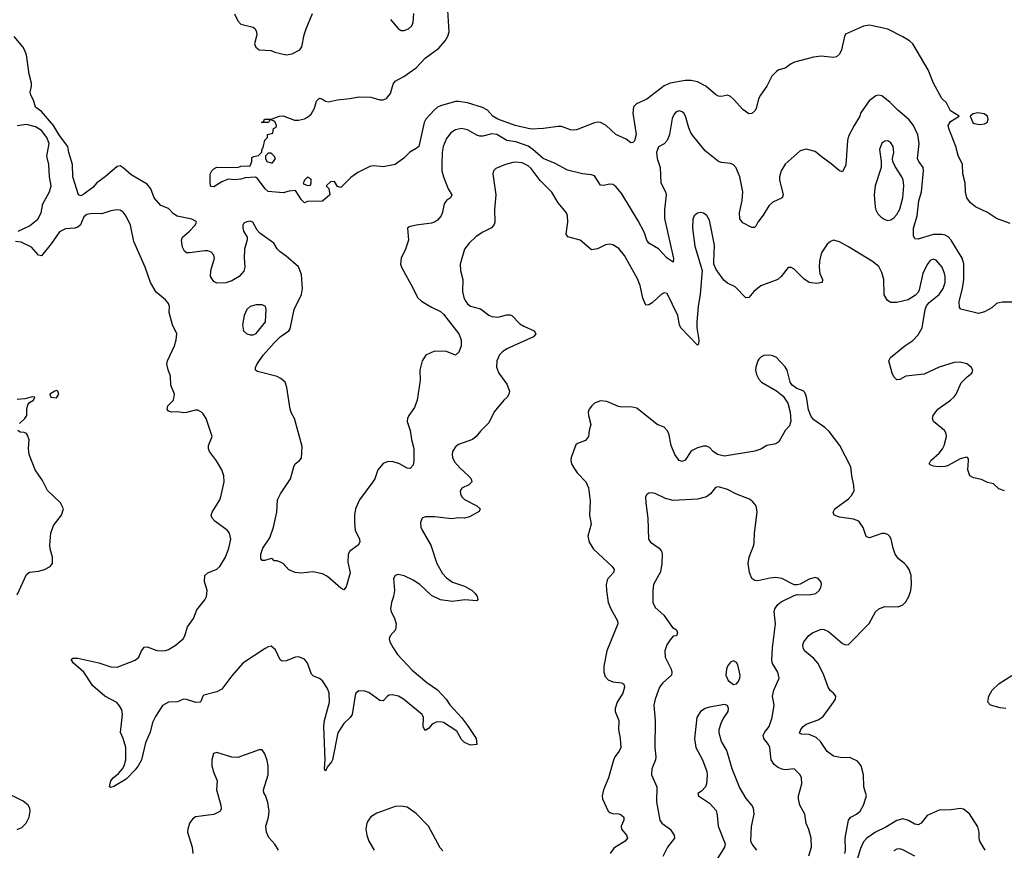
# Model space of a CAD drawing. Header units: inches. Extents: x 2134017 to 2292458, y 756222 to 916513.
# Tile 198 of 256: x 2182286 to 2188801, y 853650 to 859150. Entities that reach past the tile are written whole.
import ezdxf

# ---------------------------------------------------------------- set-up
doc = ezdxf.new("R2010")
doc.units = ezdxf.units.IN
doc.header["$MEASUREMENT"] = 0
doc.layers.add('C1885', color=7, linetype='Continuous')

msp = doc.modelspace()

# ---------------------------------------------------------------- linework, layer by layer
at = {"layer": 'C1885', "color": 5}
for points, elevation in [([(2188839.6, 857799.6), (2188750, 857834.2), (2188690, 857873.5), (2188610.7, 857910.7), (2188577.2, 857937.2), (2188553.3, 857970), (2188543.6, 858010), (2188542, 858070), (2188525.6, 858130), (2188523.6, 858190), (2188495.1, 858250), (2188481.1, 858310), (2188432.9, 858430), (2188428.9, 858450), (2188444.2, 858475.8), (2188502, 858510), (2188445.7, 858545.7), (2188419.5, 858599.5), (2188388.1, 858628.1), (2188331.8, 858730), (2188298.2, 858818.2), (2188196, 858990), (2188173.2, 859010), (2188130, 859036), (2188030, 859086.9), (2187930, 859109.7), (2187910, 859112.4), (2187870, 859107.1), (2187750, 859053.6), (2187742.6, 859037.4), (2187724.2, 858950), (2187710, 858922.4), (2187690, 858903), (2187670, 858898.7), (2187590, 858908), (2187538, 858902), (2187411.7, 858868.3), (2187390, 858858.4), (2187350, 858829.5), (2187310, 858817), (2187293.5, 858806.5), (2187263.6, 858776.4), (2187228.9, 858710), (2187187, 858650), (2187175.1, 858624.9), (2187158.5, 858561.5), (2187150, 858545.2), (2187130, 858529.3), (2187110, 858527.3), (2187070, 858554), (2187010, 858624.5), (2186990, 858642), (2186970, 858649.5), (2186930, 858640.9), (2186910, 858642.9), (2186890, 858654), (2186827, 858710), (2186770, 858738.3), (2186730, 858746.6), (2186690, 858747.1), (2186590, 858728.6), (2186550, 858712.8), (2186435.8, 858624.2), (2186368, 858592), (2186347.9, 858572.1), (2186343.6, 858530), (2186364.2, 858390), (2186353, 858347), (2186344, 858336), (2186330, 858334.5), (2186298.2, 858358.2), (2186230, 858389.6), (2186166.6, 858450), (2186130, 858469.8), (2186110, 858471.6), (2186090, 858467), (2185970, 858421.3), (2185950, 858418), (2185930, 858419.7), (2185870, 858441.5), (2185850, 858442.7), (2185751.5, 858428.5), (2185670, 858423.8), (2185565.1, 858450), (2185449.6, 858490), (2185416.9, 858510), (2185381.3, 858550), (2185347.7, 858567.7), (2185250, 858599.8), (2185190, 858608.6), (2185170, 858607.4), (2185070, 858579.4), (2185050, 858569.8), (2185029, 858551), (2184973.8, 858490), (2184961.6, 858470), (2184926.4, 858310), (2184910, 858296.3), (2184866.7, 858273.3), (2184827.3, 858232.7), (2184770.7, 858190), (2184690, 858176.4), (2184630, 858182.7), (2184602.4, 858177.6), (2184523.1, 858136.9), (2184476.1, 858103.9), (2184410, 858038), (2184390, 858046), (2184370, 858078), (2184343.6, 858076.4), (2184314, 858050), (2184331.6, 858031.6), (2184338, 857990), (2184290, 857948.7), (2184190, 857946), (2184170, 857938), (2184150, 857958), (2184110, 858018), (2184070, 858015.3), (2184030, 858004), (2183930, 858012.7), (2183910, 858029.5), (2183858.9, 858098.9), (2183846.6, 858106.6), (2183777.3, 858102.7), (2183750, 858094), (2183710, 858089.7), (2183666.4, 858093.6), (2183623.5, 858076.5), (2183570, 858044), (2183550, 858046), (2183546, 858070), (2183547.3, 858127.3), (2183558, 858150), (2183570, 858162), (2183590, 858174), (2183730, 858171.3), (2183750, 858178.8), (2183810, 858182), (2183822, 858210), (2183823.1, 858236.9), (2183835.3, 858244.7), (2183866, 858250), (2183888, 858272), (2183888, 858288), (2183897.2, 858302.8), (2183908.7, 858351.3), (2183926, 858370), (2183926, 858390), (2183962, 858398), (2183966, 858430), (2183982, 858438), (2183986, 858450), (2183974.6, 858474.6), (2183950, 858486), (2183938, 858482), (2183932, 858468), (2183886, 858470), (2183902, 858478), (2183906, 858490), (2183950, 858491.3), (2184006, 858510), (2184030, 858512.7), (2184104.4, 858484.4), (2184130, 858483.8), (2184170, 858493.7), (2184190, 858503.8), (2184214.8, 858525.2), (2184236.6, 858563.4), (2184250, 858610.8), (2184270, 858630.7), (2184290, 858624), (2184310.3, 858610.3), (2184330, 858605.3), (2184390, 858619), (2184470, 858626.9), (2184530, 858638.5), (2184610, 858636.1), (2184670, 858619.2), (2184690, 858619.7), (2184712.3, 858627.7), (2184738.8, 858661.2), (2184757, 858723), (2184770, 858741.6), (2184826.8, 858773.2), (2184910, 858830.3), (2184970, 858894.9), (2185059, 858961), (2185101.5, 859010), (2185119.1, 859040.9), (2185128.2, 859070), (2185119.7, 859210)], 240), ([(2183707.7, 859187.7), (2183730, 859141), (2183750, 859120.7), (2183830, 859100.5), (2183844, 859090), (2183853, 859070), (2183854.9, 859050), (2183840.4, 858990), (2183847.7, 858967.7), (2183870, 858950.6), (2183950, 858944.9), (2183974.6, 858934.6), (2184050, 858917.1), (2184090, 858923.1), (2184140.7, 858950), (2184154, 858970), (2184168.4, 859048.4), (2184181.2, 859090), (2184223.5, 859190)], 260), ([(2184740.5, 859150), (2184790, 859090.7), (2184810, 859078), (2184830, 859078.4), (2184859.3, 859090), (2184880.7, 859110), (2184890, 859132), (2184894.3, 859190)], 260), ([(2188850, 857279.1), (2188790, 857279.7), (2188764.8, 857275.2), (2188750, 857269.5), (2188717.7, 857242.3), (2188670, 857214.5), (2188630, 857204.5), (2188514, 857234), (2188503.5, 857243.5), (2188503.1, 857283.1), (2188524.7, 857370), (2188532.9, 857430), (2188533, 857533), (2188522, 857570), (2188448.8, 857690), (2188430, 857712.9), (2188410, 857723.2), (2188387.3, 857727.3), (2188330, 857728.1), (2188230, 857697.4), (2188210, 857698), (2188199.3, 857719.3), (2188199.4, 857770), (2188224.7, 857850), (2188235.4, 857950), (2188253.4, 858010), (2188266, 858150), (2188263.1, 858170), (2188235.1, 858210), (2188226.4, 858230), (2188237.4, 858330), (2188228.2, 858388.2), (2188200.4, 858450), (2188170, 858489.7), (2188097.4, 858550), (2188044, 858604), (2187990, 858645.1), (2187970, 858649.6), (2187950, 858646.6), (2187907.3, 858612.7), (2187850.3, 858530), (2187845.3, 858510), (2187806.7, 858450), (2187770, 858379.3), (2187762.7, 858350), (2187751.5, 858188.5), (2187730, 858142), (2187710, 858149.2), (2187656.3, 858196.3), (2187590, 858243), (2187550, 858277.6), (2187490, 858292), (2187450, 858280.9), (2187350, 858192.3), (2187324.9, 858150), (2187314.3, 858110), (2187314.3, 858090), (2187337.1, 857990), (2187330.8, 857970), (2187270, 857940.5), (2187242, 857918), (2187204.9, 857855.1), (2187170.7, 857810), (2187158, 857782), (2187147.1, 857772.9), (2187130, 857774.5), (2187070, 857805.1), (2187051.5, 857831.5), (2187049.7, 857870), (2187066.5, 857953.5), (2187071.5, 858010), (2187052, 858110), (2187027.7, 858167.7), (2187010, 858188.2), (2186990, 858198.3), (2186930, 858203.5), (2186910, 858209.7), (2186821.6, 858281.6), (2186730, 858396.9), (2186713, 858433), (2186691.6, 858511.6), (2186681, 858530), (2186670, 858539.8), (2186650, 858545.6), (2186630, 858538.7), (2186616.3, 858523.7), (2186603.8, 858496.2), (2186586.4, 858390), (2186570.8, 858349.2), (2186550, 858327.1), (2186512.4, 858307.6), (2186500.6, 858270), (2186504.8, 858230), (2186523.8, 858170), (2186529.4, 858070), (2186559.7, 858010), (2186564.2, 857990), (2186552.6, 857890), (2186553.3, 857833.3), (2186611.7, 857568.3), (2186610, 857545.2), (2186570, 857569.8), (2186511.9, 857631.9), (2186449, 857669), (2186436.1, 857690), (2186419.4, 857739.4), (2186377.8, 857817.8), (2186270, 857996.9), (2186230, 858045.1), (2186210, 858058.4), (2186190, 858061.3), (2186150, 858051.8), (2186130, 858053.2), (2186090, 858115.1), (2186070, 858122.9), (2186010, 858129.6), (2185910, 858153.3), (2185830, 858198.5), (2185750, 858230.7), (2185681.8, 858290), (2185650, 858311.9), (2185570, 858341.4), (2185510, 858349.1), (2185443, 858390), (2185410, 858395), (2185350, 858379.1), (2185330, 858378.6), (2185310, 858385.5), (2185250, 858420.2), (2185210, 858428.2), (2185170, 858421.2), (2185139.6, 858400.4), (2185110, 858363.5), (2185088.9, 858311.1), (2185081.7, 858270), (2185078.2, 858190), (2185080.2, 858150), (2185089.3, 858109.3), (2185122, 858030), (2185146, 857990), (2185136.3, 857970), (2185110, 857951.8), (2185094, 857930), (2185084.2, 857875.8), (2185074.9, 857850), (2185050, 857822.9), (2185030.7, 857810), (2185010, 857803.5), (2184910.4, 857789.6), (2184862.8, 857777.2), (2184851.1, 857768.9), (2184858.4, 857690), (2184839.6, 857630), (2184810.2, 857570), (2184806.2, 857530), (2184811.6, 857510), (2184890.4, 857370), (2184918, 857310), (2184945.5, 857285.5), (2185010, 857245.7), (2185070, 857218), (2185090, 857200.4), (2185191.8, 857070), (2185208.2, 857030), (2185207.7, 856990), (2185191.7, 856948.3), (2185170, 856929.5), (2185110, 856952), (2185030, 856955.8), (2184972.3, 856927.7), (2184948.3, 856891.7), (2184934.4, 856830), (2184936.2, 856763.8), (2184916.3, 856630), (2184897.7, 856582.3), (2184861.8, 856530), (2184852.6, 856510), (2184850.2, 856490), (2184868.9, 856430), (2184878.3, 856370), (2184894.3, 856310), (2184895, 856230), (2184890, 856200.9), (2184870, 856177.6), (2184850, 856179.7), (2184798.4, 856210), (2184750, 856224.8), (2184718.2, 856221.8), (2184690, 856210.9), (2184656.1, 856170), (2184635.2, 856110), (2184623.6, 856090), (2184534.9, 855970), (2184507.9, 855910), (2184501.3, 855870), (2184501.5, 855821.5), (2184506.4, 855770), (2184535.5, 855710), (2184537.3, 855690), (2184524.9, 855670), (2184470, 855631.8), (2184459, 855610), (2184457.4, 855557.4), (2184473.4, 855486.6), (2184446.4, 855393.6), (2184430, 855375.3), (2184410, 855385.2), (2184322, 855462), (2184290, 855480.5), (2184226.2, 855493.8), (2184150, 855485.2), (2184108.9, 855488.9), (2184067.3, 855507.3), (2184030, 855548), (2184016.4, 855556.4), (2183990, 855566), (2183970, 855566), (2183959, 855579), (2183950, 855582), (2183908.7, 855568.7), (2183890, 855568), (2183882.7, 855582.7), (2183881.2, 855610), (2183894.5, 855650), (2183941.1, 855718.9), (2183966.3, 855790), (2183987.3, 855890), (2183992.7, 855970), (2184011.6, 856010), (2184077.4, 856110), (2184099.6, 856190), (2184109.6, 856210), (2184137.2, 856230), (2184150, 856246), (2184155.6, 856324.4), (2184104.4, 856510), (2184084.4, 856544.4), (2184076, 856570), (2184053.5, 856713.5), (2184042.3, 856750), (2184015, 856775), (2183990, 856787.1), (2183860.5, 856820.5), (2183846.6, 856830), (2183847.3, 856847.3), (2183856.3, 856870), (2183898.4, 856930), (2183970, 857011), (2184010, 857049.3), (2184066.9, 857090), (2184076.2, 857103.8), (2184101.8, 857230), (2184150, 857330.6), (2184157.5, 857370), (2184150, 857462.7), (2184130, 857514), (2184050, 857584.5), (2184010, 857612.7), (2183990, 857633.2), (2183967.3, 857670), (2183875.2, 857735.2), (2183856.3, 857756.3), (2183829.6, 857809.6), (2183810, 857815.4), (2183790, 857812.3), (2183770, 857801.6), (2183763.2, 857790), (2183761.6, 857770), (2183767.5, 857750), (2183790.3, 857710), (2183791.6, 857691.6), (2183773.4, 857630), (2183770.3, 857570.3), (2183776.5, 857510), (2183770, 857484.5), (2183739.3, 857450), (2183690, 857419.7), (2183650, 857408), (2183590, 857406), (2183570, 857415.3), (2183548, 857450), (2183549.7, 857490), (2183574.7, 857570), (2183569.7, 857590), (2183553.6, 857610), (2183530, 857618.2), (2183510, 857618.4), (2183410, 857605.1), (2183390, 857606.3), (2183376.6, 857616.6), (2183363.1, 857643.1), (2183356.9, 857690), (2183362.4, 857710), (2183409.7, 857750), (2183446.6, 857790), (2183457, 857810), (2183454, 857814), (2183424, 857830), (2183327.9, 857847.9), (2183303.4, 857863.4), (2183270, 857899.7), (2183219.8, 857919.8), (2183176, 857970), (2183152.8, 858030), (2183130, 858061.7), (2183023.2, 858123.2), (2182970, 858169.8), (2182950, 858181.5), (2182930, 858178.5), (2182852.6, 858110), (2182795.6, 858070), (2182770, 858039.6), (2182710, 857994.5), (2182690, 857984.5), (2182675.3, 857990), (2182638.4, 858110), (2182635.4, 858190), (2182610.7, 858270), (2182604, 858310), (2182550, 858383.9), (2182509.9, 858450), (2182430, 858542.5), (2182389.9, 858569.9), (2182377.2, 858617.2), (2182359.3, 858650), (2182354.8, 858670), (2182364.5, 858710), (2182363.4, 858730), (2182348.3, 858788.3), (2182330, 858916.9), (2182318.5, 858950), (2182305.9, 858970), (2182250, 859037.4)], 260), ([(2182275.6, 857750), (2182350, 857783.8), (2182405.8, 857830), (2182428.7, 857870), (2182438.6, 857930), (2182483.9, 858010), (2182495.3, 858050), (2182482.9, 858110), (2182479, 858190), (2182465.5, 858245.5), (2182481.6, 858330), (2182466.2, 858370), (2182430, 858415.6), (2182390, 858439.2), (2182330, 858456.5), (2182270, 858446.5)], 280), ([(2188802, 856030), (2188764.4, 856044.4), (2188730, 856076.2), (2188690, 856086.3), (2188650, 856104.2), (2188597.1, 856117.1), (2188572.7, 856130), (2188560.5, 856170), (2188563.7, 856230), (2188563.1, 856243.1), (2188558, 856250), (2188550, 856252), (2188510, 856241.1), (2188430, 856197.7), (2188410, 856191.4), (2188370, 856189), (2188333.2, 856193.2), (2188310, 856202), (2188304.7, 856210), (2188315.8, 856230), (2188370, 856279.7), (2188392.6, 856307.4), (2188402.9, 856330), (2188418.2, 856390), (2188416.4, 856410), (2188405.1, 856430), (2188332.3, 856490), (2188327, 856510), (2188329.6, 856530), (2188360.7, 856570), (2188445.6, 856630), (2188470, 856652.4), (2188483.5, 856670), (2188514.8, 856745.2), (2188554.2, 856785.8), (2188585.2, 856810), (2188592.7, 856830), (2188581.2, 856850), (2188553.2, 856870), (2188536.1, 856876.1), (2188510, 856881.6), (2188470, 856879.7), (2188370, 856849.5), (2188270, 856802.4), (2188150, 856789.7), (2188110, 856768), (2188090, 856764.2), (2188070, 856784.5), (2188058.3, 856810), (2188037, 856890), (2188047.3, 856912.7), (2188142.4, 856990), (2188194.7, 857025.3), (2188230, 857063.6), (2188256.5, 857110), (2188277, 857230), (2188285.9, 857254.1), (2188303.7, 857276.3), (2188370, 857330.2), (2188396.8, 857370), (2188409.1, 857410), (2188409.9, 857449.9), (2188405, 857470), (2188388.8, 857510), (2188350, 857556.9), (2188330, 857564), (2188310, 857554.3), (2188290, 857529.6), (2188261.5, 857470), (2188238.1, 857361.9), (2188232.4, 857347.6), (2188214.4, 857325.6), (2188165, 857295), (2188090, 857277.4), (2188050, 857277.6), (2188028, 857290), (2188007.1, 857327.1), (2188002.8, 857430), (2187990, 857475.1), (2187970, 857515.1), (2187930, 857549.4), (2187770, 857646.6), (2187710, 857678.4), (2187670, 857689.4), (2187650, 857680.9), (2187630, 857663.7), (2187594.4, 857610), (2187587, 857590), (2187578, 857550), (2187576.5, 857510), (2187581.3, 857470), (2187598, 857430), (2187596, 857410), (2187558, 857402), (2187510, 857409.7), (2187473.6, 857433.6), (2187410, 857497), (2187390, 857509.4), (2187370.7, 857509.3), (2187325.5, 857450), (2187302, 857430), (2187190, 857386.9), (2187144.4, 857350), (2187110, 857309.4), (2187090, 857307), (2187020.1, 857380.1), (2186970, 857405.1), (2186944.7, 857424.7), (2186895.1, 857495.1), (2186879.8, 857530), (2186878.2, 857550), (2186883.6, 857656.4), (2186850, 857822), (2186833.3, 857853.3), (2186810, 857869.7), (2186790, 857872.1), (2186770, 857868.3), (2186750, 857851.5), (2186740.2, 857830), (2186736.8, 857770), (2186752.7, 857650), (2186801.3, 857490), (2186788.6, 857331.4), (2186775.5, 857250), (2186767.2, 857150), (2186767.5, 857110), (2186780.2, 857030), (2186778.5, 857001.5), (2186770, 856994), (2186659.6, 857110), (2186651.5, 857130), (2186640.8, 857190), (2186570, 857337.6), (2186550, 857342), (2186530, 857331.1), (2186470, 857274.3), (2186450, 857261.6), (2186430, 857259.3), (2186410, 857306), (2186390.6, 857390), (2186374.1, 857434.1), (2186287.8, 857587.8), (2186250, 857633.6), (2186210, 857659.6), (2186190, 857663.6), (2186161.4, 857658.6), (2186110, 857632.3), (2186070, 857626.6), (2185994, 857690), (2185912.3, 857712.3), (2185902.7, 857730), (2185913.7, 857810), (2185910.7, 857850.7), (2185903.1, 857870), (2185850, 857937.4), (2185807.8, 858007.8), (2185730, 858085.4), (2185670, 858163.9), (2185650, 858182.1), (2185610, 858201.7), (2185570, 858206.6), (2185550, 858205), (2185500.5, 858190), (2185436.5, 858163.5), (2185422, 858150), (2185416.4, 858130), (2185436.5, 857990), (2185428.1, 857891.9), (2185430.3, 857810), (2185426.5, 857793.5), (2185408.1, 857771.9), (2185350, 857743.5), (2185306.4, 857713.6), (2185260.3, 857670), (2185228.8, 857630), (2185200.3, 857530), (2185203.1, 857490), (2185217.4, 857430), (2185216.5, 857350), (2185223.9, 857310), (2185233.8, 857290), (2185248.2, 857268.2), (2185270, 857252.7), (2185334.7, 857234.7), (2185390, 857194.2), (2185410, 857184.6), (2185450, 857180.2), (2185510, 857194.4), (2185530, 857194.9), (2185542, 857190), (2185596.2, 857136.2), (2185620.8, 857120.8), (2185690.3, 857090.3), (2185700.7, 857070), (2185686.8, 857050), (2185509.5, 856970.5), (2185479.6, 856950), (2185460.2, 856930), (2185443.9, 856890), (2185440.8, 856850), (2185456.9, 856810), (2185510, 856735.5), (2185526.5, 856690), (2185523.6, 856670), (2185511.6, 856650), (2185488.9, 856630), (2185426.2, 856553.8), (2185390, 856479.5), (2185334.7, 856425.3), (2185307.3, 856390), (2185282.8, 856370), (2185190, 856338), (2185170, 856321.3), (2185150.2, 856290), (2185146.7, 856270), (2185150.2, 856250), (2185162.9, 856222.9), (2185200, 856180), (2185256.4, 856130), (2185272.7, 856110), (2185278, 856090), (2185257.3, 856070), (2185211.7, 856048.3), (2185201.1, 856030), (2185201.7, 856010), (2185212, 855990), (2185230, 855973.4), (2185310.7, 855930), (2185334, 855910), (2185327.3, 855892.7), (2185262, 855858), (2185230, 855848.6), (2185190, 855850.8), (2185145.9, 855845.9), (2185030, 855858.8), (2184970, 855858.7), (2184950, 855849.2), (2184938.4, 855821.6), (2184941.3, 855790), (2184948.7, 855770), (2185006.5, 855670), (2185045.6, 855550), (2185083, 855483), (2185110, 855454.3), (2185150, 855426), (2185230, 855398.8), (2185279.5, 855370), (2185300.3, 855350), (2185313.1, 855330), (2185318, 855310), (2185310, 855300.9), (2185230.5, 855309.5), (2185150, 855297), (2185070, 855308.3), (2185010, 855337.7), (2184933.3, 855410), (2184890, 855438), (2184830, 855467.6), (2184790, 855475.4), (2184770.3, 855469.7), (2184759.5, 855450), (2184767.1, 855370), (2184759.7, 855330), (2184745.6, 855290), (2184739.7, 855250), (2184743.9, 855230), (2184766.7, 855186.7), (2184777.3, 855150), (2184773.4, 855110), (2184736.5, 855070), (2184730.2, 855050), (2184735, 855030), (2184757.4, 854990), (2184787, 854947), (2184883, 854843), (2184980.6, 854760.6), (2185050, 854711.6), (2185107, 854650), (2185133, 854613), (2185208.9, 854530), (2185250, 854475.5), (2185305.5, 854390), (2185310.8, 854350), (2185270, 854346.8), (2185230, 854364.8), (2185210, 854384.7), (2185179.3, 854439.3), (2185090, 854496.8), (2185070, 854501), (2185042, 854498), (2185015.8, 854484.2), (2184990, 854456.9), (2184970, 854443.6), (2184966, 854446), (2184956.4, 854470), (2184958, 854530), (2184949.6, 854550), (2184826.6, 854650), (2184791.6, 854670), (2184750, 854678.9), (2184730, 854676.2), (2184718.8, 854670), (2184690, 854639), (2184670, 854642.7), (2184595.4, 854695.4), (2184570, 854703.1), (2184530, 854705.6), (2184510.3, 854689.7), (2184505.2, 854674.8), (2184485.3, 854550), (2184472.4, 854530), (2184430.2, 854489.8), (2184391.7, 854428.3), (2184355.2, 854250), (2184350, 854235.1), (2184320.3, 854199.7), (2184310, 854174), (2184302, 854190), (2184308.1, 854250), (2184298.3, 854470), (2184303.7, 854510), (2184334.9, 854630), (2184333.3, 854690), (2184322.2, 854722.2), (2184290, 854772.6), (2184270, 854788.3), (2184230, 854802.9), (2184216.6, 854816.6), (2184190, 854889.3), (2184170, 854915.6), (2184130, 854931.3), (2184110, 854929.6), (2184050, 854905.1), (2184023.5, 854903.5), (2184010, 854912.3), (2183977.6, 854977.6), (2183950, 855000.7), (2183930, 854997.6), (2183910, 854986.3), (2183762, 854890), (2183690, 854806.2), (2183622.5, 854717.5), (2183590, 854699.3), (2183503.8, 854676.2), (2183496.9, 854670), (2183485.1, 854634.9), (2183479.1, 854630), (2183450.9, 854629.1), (2183390, 854649.1), (2183370, 854649.8), (2183330, 854634), (2183270, 854630.8), (2183231.3, 854608.7), (2183183.6, 854536.4), (2183164.6, 854495.4), (2183148.6, 854431.4), (2183117.6, 854362.4), (2183090.9, 854250), (2183070, 854209.7), (2183050, 854182.6), (2182990, 854121.1), (2182910, 854072.8), (2182887, 854067), (2182881.2, 854070), (2182881.5, 854081.5), (2182888.1, 854110), (2182903.5, 854130), (2182940.4, 854159.6), (2182967.1, 854190), (2182978.3, 854210), (2182988.4, 854250), (2182987.7, 854330), (2182970, 854389.4), (2182952.6, 854430), (2182965.6, 854550), (2182960.9, 854580.9), (2182947.4, 854607.4), (2182928.2, 854628.2), (2182849.4, 854670), (2182770, 854739.7), (2182709.9, 854829.9), (2182642.7, 854890), (2182626.3, 854913.7), (2182638, 854922), (2182670, 854921.6), (2182810, 854890.3), (2182890, 854865.8), (2182930, 854863.6), (2183050.8, 854909.2), (2183073.6, 854930), (2183090, 854966), (2183110, 854994.8), (2183130, 854996.3), (2183193.8, 854973.8), (2183230, 854970.2), (2183250, 854973.4), (2183270, 854979.7), (2183314.6, 855005.4), (2183367.3, 855050), (2183379.1, 855070), (2183397.4, 855130), (2183436.1, 855183.9), (2183457.2, 855242.8), (2183512, 855308), (2183523.1, 855330), (2183526.3, 855370), (2183508, 855430), (2183510.9, 855469.1), (2183531.8, 855488.2), (2183590, 855511.6), (2183611.3, 855528.7), (2183647.4, 855590), (2183670.8, 855650), (2183682.6, 855710), (2183674.7, 855750), (2183658.4, 855770), (2183577.6, 855830), (2183559.6, 855850), (2183553.3, 855870), (2183559.7, 855890), (2183609.6, 855970), (2183617.6, 855990), (2183638, 856090), (2183637.4, 856130), (2183624.2, 856170), (2183588.6, 856228.6), (2183542, 856290), (2183534.5, 856310), (2183534.5, 856330), (2183560.5, 856390), (2183520.8, 856510), (2183500, 856540), (2183490, 856551.2), (2183463.9, 856563.9), (2183450, 856565.1), (2183390, 856548.5), (2183370, 856547.4), (2183330, 856553.1), (2183290, 856551.1), (2183270, 856558.4), (2183262, 856570), (2183267.2, 856592.8), (2183303.7, 856630), (2183309.4, 856670), (2183287, 856730), (2183283.5, 856790), (2183267.7, 856832.3), (2183260.5, 856870), (2183265.1, 856890), (2183310, 856991.3), (2183322, 857030), (2183325.2, 857070), (2183297, 857130), (2183275.1, 857210), (2183276.3, 857250), (2183269.6, 857270), (2183250, 857295.6), (2183190, 857345.6), (2183151, 857410), (2183115.3, 857510), (2183041.2, 857681.2), (2183019.8, 857790), (2182990, 857849.5), (2182970, 857876.2), (2182950, 857887.6), (2182929.6, 857889.6), (2182890, 857883), (2182830, 857864), (2182766.6, 857866.6), (2182730, 857859.3), (2182710, 857844.2), (2182687.9, 857792.1), (2182670, 857775.3), (2182650.8, 857769.2), (2182590, 857764.2), (2182550, 857746), (2182495.1, 857664.9), (2182430, 857586.9), (2182410, 857591), (2182364.6, 857644.6), (2182296.8, 857676.8), (2182259, 857681)], 280), ([(2187745.7, 853630), (2187749.9, 853650.1), (2187748.9, 853730), (2187770.8, 853849.2), (2187786.6, 853870), (2187822.9, 853890), (2187847.8, 853910), (2187869.6, 853950), (2187889.2, 854010), (2187872, 854070), (2187869.6, 854150), (2187854.5, 854210), (2187830, 854239.5), (2187782.7, 854262.7), (2187715.1, 854264.9), (2187670, 854274.4), (2187630, 854303.8), (2187585, 854370), (2187557.2, 854397.2), (2187510, 854416.6), (2187458.8, 854418.8), (2187445.2, 854425.2), (2187453.6, 854450), (2187469.9, 854470.1), (2187490, 854485.2), (2187570, 854514.7), (2187603.3, 854536.7), (2187671.1, 854630), (2187683.5, 854650), (2187686, 854670), (2187671.8, 854690), (2187649.2, 854709.2), (2187635.8, 854730), (2187607.4, 854810), (2187570, 854886.9), (2187540, 854920), (2187479.5, 854970), (2187469.4, 854990), (2187467, 855010), (2187475.1, 855030), (2187508.5, 855071.5), (2187532.7, 855090), (2187590, 855114), (2187610, 855112.2), (2187638.7, 855098.7), (2187730, 855018.4), (2187750, 855010.4), (2187770, 855013.4), (2187907.9, 855152.1), (2187949.4, 855230), (2187971.5, 855248.5), (2188010, 855263.8), (2188098, 855262), (2188130, 855274.8), (2188150, 855294.8), (2188170, 855331), (2188182.4, 855370), (2188187.6, 855410), (2188184.7, 855470), (2188171, 855510), (2188158, 855530), (2188140.4, 855550), (2188100.8, 855580.8), (2188078.5, 855610), (2188064.8, 855650), (2188053.5, 855710), (2188042.4, 855730), (2188030, 855741.3), (2188010, 855748.2), (2187990, 855747.1), (2187910, 855718.8), (2187901, 855721), (2187887.9, 855727.9), (2187868.2, 855788.2), (2187837.6, 855830), (2187802.8, 855842.8), (2187710, 855856.1), (2187674.7, 855870), (2187669.7, 855890), (2187680.4, 855910), (2187770, 855976.9), (2187790, 855998.9), (2187806.6, 856030), (2187805.9, 856065.9), (2187791.1, 856130), (2187785.4, 856190), (2187712.7, 856330), (2187642.5, 856422.5), (2187613.7, 856450), (2187541, 856501), (2187522.5, 856522.5), (2187505.5, 856565.5), (2187493.2, 856653.2), (2187480.8, 856680.8), (2187470, 856691.6), (2187427.3, 856707.3), (2187397, 856730), (2187384.7, 856750), (2187364.2, 856830), (2187351.9, 856851.9), (2187293, 856913), (2187270, 856924.8), (2187250, 856928.9), (2187210, 856925.6), (2187190, 856916), (2187177.2, 856902.8), (2187169.2, 856890), (2187157.6, 856850), (2187155.8, 856830), (2187160.9, 856800.9), (2187176.5, 856770), (2187194.4, 856750), (2187293.4, 856693.4), (2187337, 856657), (2187367.6, 856610), (2187384.2, 856550), (2187387.5, 856492.5), (2187379.1, 856460.9), (2187350, 856429), (2187310, 856355.1), (2187290, 856340.5), (2187230, 856331.1), (2187190, 856307.1), (2187150, 856293.5), (2186950, 856259), (2186904.4, 856270), (2186874.6, 856290), (2186850, 856316.8), (2186830, 856325.8), (2186810, 856326.2), (2186770, 856315.7), (2186739.7, 856300.3), (2186727.1, 856290), (2186690, 856233.3), (2186670, 856224.4), (2186650, 856231.1), (2186620.7, 856270), (2186596.8, 856330), (2186580.4, 856410), (2186570.7, 856430.7), (2186550.7, 856450.7), (2186505.1, 856470), (2186370, 856578.3), (2186330, 856585.4), (2186270, 856584.4), (2186248.8, 856588.8), (2186170, 856622.3), (2186130, 856626), (2186090, 856609.7), (2186068.6, 856591.4), (2186054.9, 856570), (2186048, 856550), (2186049.1, 856530), (2186064.4, 856470), (2186053.4, 856430), (2186050.4, 856389.6), (2186030, 856362.7), (2185976.3, 856343.7), (2185965.2, 856334.8), (2185935.3, 856250), (2185933.4, 856230), (2185938, 856210), (2185956, 856176), (2185974, 856150), (2186032.7, 856090), (2186050.3, 856050.3), (2186060.9, 855960.9), (2186057.4, 855870), (2186066.7, 855810), (2186045.7, 855730), (2186054.3, 855690), (2186083.4, 855643.4), (2186206.7, 855530), (2186220.3, 855510), (2186215.8, 855490), (2186175.5, 855444.5), (2186166.7, 855410), (2186169.1, 855370), (2186180.2, 855290), (2186196.5, 855250), (2186242.3, 855170), (2186244.9, 855150), (2186170.3, 854970), (2186150.3, 854870), (2186150.2, 854830.2), (2186160.4, 854800.4), (2186179, 854779), (2186210, 854765.5), (2186270, 854759.5), (2186283, 854750), (2186288.7, 854730), (2186276.5, 854690), (2186240.2, 854630), (2186226, 854590), (2186226.3, 854570), (2186250.2, 854510), (2186248.3, 854450), (2186260.2, 854390), (2186262.6, 854330), (2186252.5, 854307.5), (2186224.4, 854270), (2186214.1, 854245.9), (2186181.1, 854130), (2186148.7, 854050), (2186140.4, 854010), (2186142.4, 853990), (2186179.3, 853910), (2186190, 853900.4), (2186210, 853893.4), (2186250, 853891.3), (2186265.9, 853885.9), (2186283.2, 853870), (2186282.6, 853850), (2186265.8, 853810), (2186267.2, 853790), (2186300.3, 853750), (2186308.7, 853730), (2186293.4, 853710), (2186216.3, 853663.7), (2186193.1, 853630)], 320), ([(2182284.9, 856475.1), (2182320.7, 856510), (2182332.6, 856530), (2182332.8, 856570), (2182339.6, 856600.4), (2182350, 856616), (2182378, 856630), (2182386, 856650), (2182370, 856653.2), (2182319.9, 856640.1), (2182270, 856635.1)], 320), ([(2182270, 855341.3), (2182330, 855477), (2182350, 855491.4), (2182410, 855497.7), (2182450.8, 855509.2), (2182486.6, 855530), (2182502, 855550), (2182503.6, 855590), (2182487, 855647), (2182484.7, 855670), (2182493, 855750), (2182510, 855800.7), (2182561.6, 855870), (2182576.2, 855910), (2182556.2, 855950), (2182470, 856032.7), (2182438, 856098), (2182388.4, 856168.4), (2182348.7, 856270), (2182344.2, 856310), (2182348, 856368), (2182338.3, 856398.3), (2182330, 856409.3), (2182316.6, 856416.6), (2182290, 856419.3), (2182274, 856430)], 320), ([(2187507, 853613), (2187524.2, 853670), (2187522, 853730), (2187508.3, 853788.3), (2187490, 853828.7), (2187480.5, 853890), (2187448.3, 853950), (2187438.3, 853990), (2187438.9, 854010), (2187461.3, 854090), (2187459.6, 854130), (2187449.7, 854149.7), (2187410, 854189.4), (2187350, 854183.1), (2187330, 854186.6), (2187300.7, 854200.7), (2187279, 854219), (2187259.5, 854250), (2187249, 854330), (2187241.8, 854350), (2187210.9, 854390), (2187204.8, 854410), (2187214, 854430), (2187245.1, 854470), (2187265.1, 854530), (2187278.4, 854610), (2187267.6, 854670), (2187276.2, 854710), (2187311.8, 854790), (2187302.4, 854830), (2187267.3, 854887.3), (2187262.4, 854910), (2187267.2, 854990), (2187288, 855150), (2187278, 855230), (2187282.9, 855250), (2187303.1, 855276.9), (2187325.1, 855294.9), (2187410, 855337.3), (2187430, 855344), (2187510, 855342), (2187553.2, 855350), (2187576, 855370), (2187586.6, 855390), (2187592.3, 855410), (2187590, 855426), (2187570, 855449.2), (2187550, 855456), (2187510, 855446), (2187450, 855413.2), (2187430, 855408.7), (2187410, 855408.7), (2187330, 855449.3), (2187290, 855456), (2187250, 855452.3), (2187170, 855433.2), (2187150, 855437.2), (2187129.5, 855449.5), (2187114, 855490), (2187105.2, 855550), (2187113.2, 855590), (2187142.7, 855670), (2187146, 855690), (2187147.3, 855750), (2187165.1, 855890), (2187159.5, 855930), (2187138, 855958), (2187114.3, 855974.3), (2187030, 856008.2), (2186970, 856038), (2186910, 856056.2), (2186890, 856052), (2186857.1, 856010), (2186830.6, 855990), (2186770, 855974.3), (2186610, 855966.9), (2186560.3, 855980.3), (2186490, 856012), (2186463.5, 856016.5), (2186450, 856015.3), (2186434.8, 856005.2), (2186427.3, 855990), (2186428, 855950), (2186441.3, 855850), (2186446, 855710), (2186459.1, 855690), (2186517.1, 855650), (2186532.2, 855630), (2186537, 855610), (2186535.6, 855550), (2186525.1, 855494.9), (2186480.4, 855410), (2186475.5, 855370), (2186476.3, 855290), (2186490, 855258.8), (2186547.7, 855207.7), (2186605.8, 855125.8), (2186631, 855110), (2186638, 855090), (2186632, 855070), (2186610, 855068.7), (2186590, 855044), (2186568.2, 855010), (2186554.4, 854970), (2186557, 854930), (2186597, 854850), (2186602, 854830), (2186598.4, 854810), (2186541.5, 854758.5), (2186519, 854730), (2186490.4, 854650.4), (2186482.7, 854610), (2186490.2, 854510), (2186488.1, 854330), (2186495.9, 854270), (2186493, 854250), (2186467.9, 854190), (2186467.6, 854150), (2186501.3, 854070), (2186500.2, 853970), (2186520.9, 853850), (2186535.8, 853830), (2186590.3, 853790), (2186616.9, 853750), (2186618.7, 853730), (2186572.6, 853670), (2186540.9, 853610)], 340), ([(2188810.1, 854589.9), (2188773.8, 854593.8), (2188708.7, 854610), (2188692.7, 854630), (2188698, 854670), (2188720.5, 854710), (2188766.3, 854753.7), (2188851.6, 854808.4)], 280), ([(2187164.5, 853650), (2187132.7, 853690), (2187124.5, 853710), (2187127.5, 853807.5), (2187145.1, 853890), (2187140.7, 853930), (2187129.5, 853950), (2187092.9, 853992.9), (2187048.9, 854068.9), (2186999.8, 854190), (2186964.4, 854310), (2186929.8, 854369.8), (2186918, 854410), (2186913.5, 854430), (2186915.1, 854450), (2186927.3, 854492.7), (2186939.8, 854520.2), (2186974, 854570), (2186975.6, 854590), (2186970, 854608.7), (2186950, 854615.1), (2186850, 854598.4), (2186821, 854590), (2186790.7, 854570), (2186767, 854530), (2186750.3, 854389.7), (2186759.6, 854330), (2186804.9, 854250), (2186831.9, 854171.9), (2186834.9, 854150), (2186830.4, 854090), (2186824.9, 854070), (2186797.5, 854042.5), (2186772.7, 854027.3), (2186778, 854010), (2186850, 853963), (2186893.7, 853913.7), (2186901.7, 853881.7), (2186908.7, 853810), (2186953.8, 853693.8), (2186950.4, 853670), (2186898.7, 853590)], 360), ([(2183999, 853650), (2183975.1, 853690), (2183934.9, 853734.9), (2183919.8, 853770), (2183915.6, 853810), (2183931.9, 853870), (2183936.1, 853910), (2183927.4, 853967.4), (2183912.4, 854012.4), (2183902, 854030), (2183899.5, 854050), (2183930.7, 854149.3), (2183930.7, 854210), (2183924.4, 854244.4), (2183908.4, 854288.4), (2183890, 854314.5), (2183870, 854316.2), (2183730, 854264.4), (2183690, 854266), (2183590, 854298.3), (2183568.5, 854290), (2183557.6, 854250), (2183557.8, 854210), (2183568.7, 854168.7), (2183592.7, 854110), (2183588.4, 854050), (2183616.4, 853950), (2183618.4, 853921.6), (2183610, 853906.6), (2183570, 853887.3), (2183450, 853871.5), (2183430, 853857), (2183410.4, 853830), (2183398.4, 853790), (2183397.1, 853770), (2183426.8, 853670), (2183430.7, 853630)], 320), ([(2182270, 853787.7), (2182299.7, 853800.3), (2182328.6, 853830), (2182348.6, 853870), (2182356.3, 853910), (2182353.3, 853930), (2182342, 853950), (2182310, 853976.2), (2182206.7, 854026.7)], 320), ([(2185086.1, 853646.1), (2185067.4, 853667.4), (2184990, 853809.7), (2184910, 853894), (2184850, 853935.3), (2184810, 853943.1), (2184770, 853939.3), (2184650, 853896.8), (2184610, 853870.8), (2184593.2, 853850), (2184583.5, 853830), (2184575.9, 853790), (2184582.3, 853750), (2184595.2, 853710), (2184632, 853650)], 320), ([(2188675.3, 853650), (2188639.4, 853710), (2188633.8, 853730), (2188635.1, 853770), (2188626.2, 853806.2), (2188570, 853892.3), (2188530, 853922.9), (2188510, 853927.3), (2188450, 853918.4), (2188370, 853916.2), (2188290, 853880.9), (2188250.2, 853829.8), (2188230, 853818.9), (2188210, 853823.9), (2188168, 853848), (2188130, 853858.8), (2188090, 853846.4), (2188016.7, 853803.3), (2187948.3, 853770), (2187891, 853730), (2187870, 853705.3), (2187850, 853661.3), (2187819.6, 853560.4)], 320), ([(2188210, 853612.2), (2188130, 853653.7), (2188110, 853659.7), (2188090, 853656.9), (2188070, 853646.3)], 340)]:
    msp.add_lwpolyline(points, dxfattribs=dict(at, elevation=elevation))
for points, elevation in [([(2188626.9, 858533.1), (2188594.1, 858525.9), (2188575.2, 858510), (2188592.7, 858470), (2188601.9, 858461.9), (2188636.3, 858456.3), (2188670, 858460.1), (2188686.8, 858470), (2188693.3, 858490), (2188688.9, 858510), (2188666.8, 858526.8)], 240), ([(2188030, 858347.1), (2188010, 858345.7), (2187990, 858331.1), (2187974.4, 858290), (2187987.2, 858210), (2187985.6, 858170), (2187947.4, 858050), (2187940.5, 857990), (2187947.3, 857907.3), (2187951.1, 857890), (2187964.7, 857864.7), (2187983.7, 857843.7), (2188010, 857826.3), (2188030, 857820.2), (2188050, 857824), (2188070, 857837.3), (2188090, 857859.6), (2188110, 857895.3), (2188129.9, 857969.9), (2188136.9, 858050), (2188131.8, 858090), (2188124.1, 858110), (2188078.3, 858178.3), (2188063.5, 858210), (2188061.8, 858230), (2188069.8, 858270), (2188065.1, 858310), (2188050, 858334)], 280), ([(2183950, 858266), (2183930, 858266), (2183912.7, 858247.3), (2183912, 858230), (2183922, 858210), (2183950, 858202), (2183958, 858202), (2183966, 858210), (2183978, 858230), (2183970, 858246)], 240), ([(2184190, 858108), (2184172, 858090), (2184162, 858070), (2184163.6, 858063.6), (2184190, 858052), (2184210, 858054), (2184215.3, 858070), (2184214.6, 858094.6)], 240), ([(2183850, 857262), (2183810, 857251.1), (2183788.9, 857230), (2183771.8, 857190), (2183760.7, 857130), (2183768, 857090), (2183788.7, 857068.7), (2183810, 857062.4), (2183830, 857063.1), (2183850, 857073), (2183911.6, 857150), (2183917.7, 857230), (2183911.7, 857251.7), (2183890, 857261.7)], 280), ([(2182530, 856693.6), (2182518, 856690), (2182486, 856670), (2182492, 856650), (2182530, 856646), (2182546, 856670), (2182539, 856690)], 320), ([(2187010, 854905.1), (2186990, 854896.4), (2186970.2, 854870), (2186963.2, 854850), (2186958.9, 854810), (2186973.5, 854773.5), (2187010, 854747.3), (2187030, 854753.4), (2187037, 854763), (2187050, 854786.8), (2187052.4, 854810), (2187038, 854878), (2187030, 854893.6)], 360)]:
    msp.add_lwpolyline(points, close=True, dxfattribs=dict(at, elevation=elevation))

doc.saveas('drawing.dxf')
